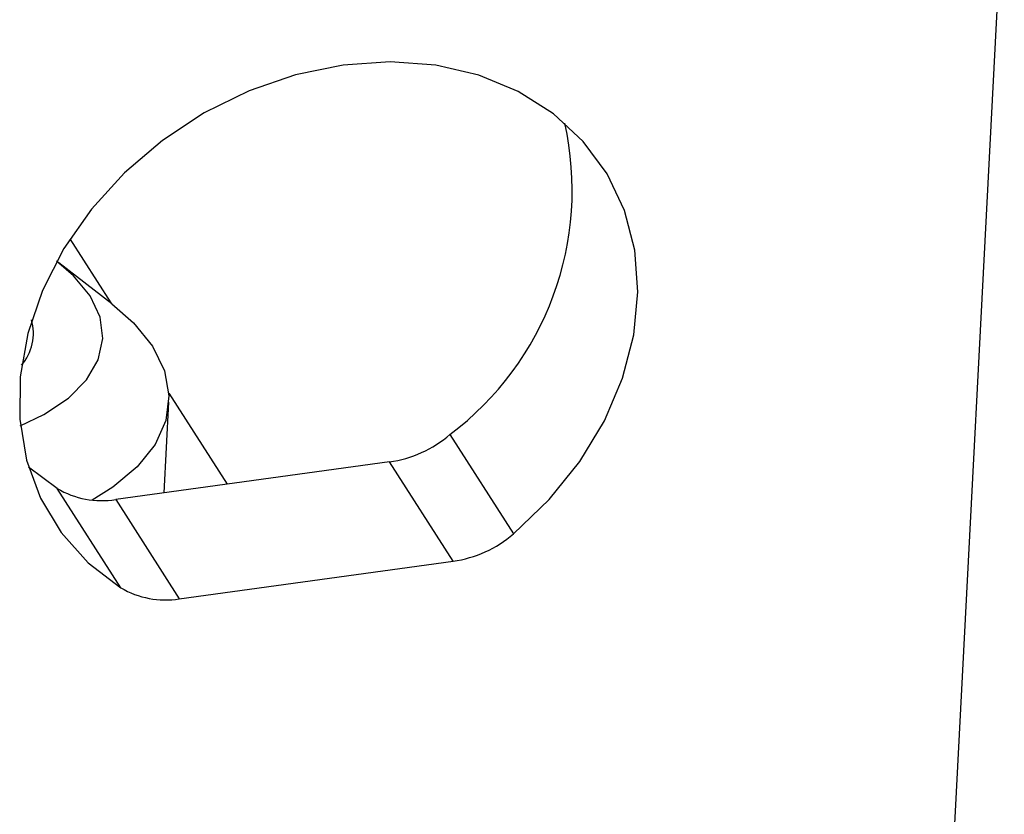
# Model space of a CAD drawing. Header units: millimetres. Extents: x 1643 to 1853, y 2203 to 2490.
# Tile 13 of 31: x 1798 to 1808, y 2306 to 2314. Entities that reach past the tile are written whole.
import ezdxf

# ---------------------------------------------------------------- set-up
doc = ezdxf.new("R2010")
doc.units = ezdxf.units.MM

msp = doc.modelspace()

# ---------------------------------------------------------------- linework, layer by layer
at = {"color": 7, "linetype": 'Continuous', "lineweight": 25}
for p, q in [((1807.9095, 2315.7983), (1806.9832, 2298.0467)), ((1798.4734, 2312.0662), (1798.8873, 2311.4203)), ((1798.8988, 2311.4115), (1798.3607, 2311.8223)), ((1799.4727, 2310.5068), (1800.0608, 2309.5891)), ((1799.4252, 2309.5018), (1799.4729, 2310.4172)), ((1802.3117, 2310.0915), (1802.9542, 2309.0889)), ((1798.3453, 2309.547), (1798.056, 2309.7631)), ((1801.7006, 2309.8141), (1798.9361, 2309.4347)), ((1802.343, 2308.8116), (1801.7006, 2309.8141)), ((1798.9877, 2308.5445), (1798.3453, 2309.547)), ((1798.9361, 2309.4347), (1799.5786, 2308.4322)), ((1799.5786, 2308.4322), (1802.343, 2308.8116))]:
    msp.add_line(p, q, dxfattribs=at)
at = {"color": 7, "linetype": 'Continuous', "lineweight": 25, "flags": 128}
for points in [[(1802.9542, 2309.0889), (1803.3147, 2309.4358), (1803.6229, 2309.8192), (1803.8716, 2310.2303), (1804.0549, 2310.6594), (1804.1684, 2311.0964), (1804.2097, 2311.5311), (1804.1776, 2311.9532), (1804.073, 2312.3529), (1803.8982, 2312.7208), (1803.6574, 2313.0483), (1803.3563, 2313.3276), (1803.0019, 2313.5522), (1802.6025, 2313.7169), (1802.1675, 2313.8177), (1801.707, 2313.8524), (1801.232, 2313.8201), (1800.7536, 2313.7215), (1800.2828, 2313.559), (1799.831, 2313.3364), (1799.4085, 2313.0589), (1799.0253, 2312.7331), (1798.6905, 2312.3665), (1798.4118, 2311.9677), (1798.1959, 2311.5462), (1798.0477, 2311.1118), (1797.9708, 2310.6747), (1797.967, 2310.2452), (1798.0363, 2309.8333), (1798.1771, 2309.4487), (1798.3861, 2309.1004), (1798.6585, 2308.7967), (1798.9877, 2308.5445)], [(1798.6787, 2311.4892), (1798.5103, 2311.6934), (1798.3381, 2311.8393)], [(1797.9731, 2310.1787), (1798.2112, 2310.2916), (1798.4583, 2310.4564), (1798.6431, 2310.643), (1798.76, 2310.846), (1798.8054, 2311.059), (1798.778, 2311.2756), (1798.6787, 2311.4892)], [(1798.8988, 2311.4115), (1799.1177, 2311.2194), (1799.3096, 2310.9813)], [(1799.3096, 2310.9813), (1799.4293, 2310.7332), (1799.4738, 2310.4814), (1799.442, 2310.2319), (1799.3348, 2309.991), (1799.1548, 2309.7646), (1798.9064, 2309.5582), (1798.6974, 2309.4297)]]:
    msp.add_lwpolyline(points, dxfattribs=at)
at = {"color": 7, "linetype": 'Continuous', "lineweight": 25}
for centre, radius, start, end in [((1800.4629, 2312.5584), 3.0829, 306.84925, 12.64395), ((1797.6112, 2311.1138), 0.494, 319.0075, 15.80622), ((1801.526, 2311.011), 1.2095, 278.30116, 310.51446), ((1798.7953, 2310.3037), 0.8804, 239.26174, 279.20543), ((1802.1684, 2310.0085), 1.2095, 278.30116, 310.51446), ((1799.4377, 2309.3012), 0.8804, 239.26174, 279.20543)]:
    msp.add_arc(centre, radius, start, end, dxfattribs=at)

doc.saveas('drawing.dxf')
